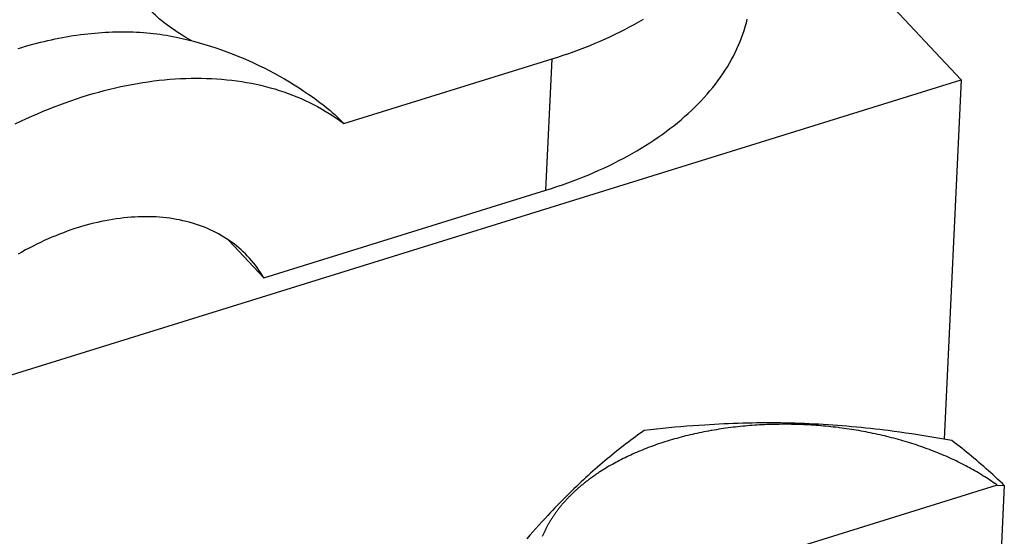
# Model space of a CAD drawing. Extents: x 0 to 594, y 0 to 420.
# Tile 129 of 157: x 518.97 to 522.58, y 119.16 to 121.05. Entities that reach past the tile are written whole.
import ezdxf

# ---------------------------------------------------------------- set-up
doc = ezdxf.new("R2010")
doc.units = 0
doc.header["$LTSCALE"] = 32.67
doc.layers.get('0').update_dxf_attribs({"linetype": 'CONTINUOUS'})

msp = doc.modelspace()

# ---------------------------------------------------------------- linework, layer by layer
at = {"color": 7, "linetype": 'CONTINUOUS'}
for p, q in [((522.4199, 120.831), (521.6719, 121.6302)), ((520.1549, 120.6711), (520.9194, 120.9085)), ((520.8965, 120.4265), (520.9194, 120.9085)), ((515.7451, 118.7583), (522.4199, 120.831)), ((522.4199, 120.831), (522.3572, 119.5131)), ((519.8617, 120.1052), (520.8965, 120.4265)), ((519.8617, 120.1052), (519.732, 120.2437)), ((521.2523, 119.5415), (521.2433, 119.5351)), ((521.2569, 119.5448), (521.2523, 119.5415)), ((521.2798, 119.5473), (521.2569, 119.5448)), ((521.3026, 119.5497), (521.2798, 119.5473)), ((521.3251, 119.552), (521.3026, 119.5497)), ((521.3475, 119.5542), (521.3251, 119.552)), ((521.3698, 119.5563), (521.3475, 119.5542)), ((521.392, 119.5582), (521.3698, 119.5563)), ((521.414, 119.56), (521.392, 119.5582)), ((521.436, 119.5617), (521.414, 119.56)), ((521.4579, 119.5633), (521.436, 119.5617)), ((521.4797, 119.5647), (521.4579, 119.5633)), ((521.4972, 119.5658), (521.4797, 119.5647)), ((521.4926, 119.5425), (521.4841, 119.5409)), ((521.5146, 119.5668), (521.4972, 119.5658)), ((521.5139, 119.5463), (521.5054, 119.5448)), ((521.5225, 119.5477), (521.5139, 119.5463)), ((521.532, 119.5677), (521.5146, 119.5668)), ((521.5311, 119.5491), (521.5225, 119.5477)), ((521.5397, 119.5504), (521.5311, 119.5491)), ((521.5494, 119.5686), (521.532, 119.5677)), ((521.5484, 119.5517), (521.5397, 119.5504)), ((521.5571, 119.5529), (521.5484, 119.5517)), ((521.5667, 119.5694), (521.5494, 119.5686)), ((521.5658, 119.5541), (521.5571, 119.5529)), ((521.5745, 119.5552), (521.5658, 119.5541)), ((521.5841, 119.57), (521.5667, 119.5694)), ((521.5833, 119.5563), (521.5745, 119.5552)), ((521.592, 119.5574), (521.5833, 119.5563)), ((521.6015, 119.5706), (521.5841, 119.57)), ((521.6008, 119.5583), (521.592, 119.5574)), ((521.6096, 119.5593), (521.6008, 119.5583)), ((521.6188, 119.5711), (521.6015, 119.5706)), ((521.6185, 119.5601), (521.6096, 119.5593)), ((521.6273, 119.561), (521.6185, 119.5601)), ((521.6362, 119.5716), (521.6188, 119.5711)), ((521.6362, 119.5618), (521.6273, 119.561)), ((521.6536, 119.5719), (521.6362, 119.5716)), ((521.645, 119.5625), (521.6362, 119.5618)), ((521.6539, 119.5632), (521.645, 119.5625)), ((521.671, 119.5722), (521.6536, 119.5719)), ((521.6628, 119.5638), (521.6539, 119.5632)), ((521.6718, 119.5644), (521.6628, 119.5638)), ((521.6883, 119.5724), (521.671, 119.5722)), ((521.6807, 119.5649), (521.6718, 119.5644)), ((521.6896, 119.5654), (521.6807, 119.5649)), ((521.7057, 119.5724), (521.6883, 119.5724)), ((521.6986, 119.5658), (521.6896, 119.5654)), ((521.7076, 119.5662), (521.6986, 119.5658)), ((521.7231, 119.5724), (521.7057, 119.5724)), ((521.7165, 119.5665), (521.7076, 119.5662)), ((521.7255, 119.5668), (521.7165, 119.5665)), ((521.7405, 119.5724), (521.7231, 119.5724)), ((521.7345, 119.567), (521.7255, 119.5668)), ((521.7435, 119.5672), (521.7345, 119.567)), ((521.7579, 119.5722), (521.7405, 119.5724)), ((521.7526, 119.5673), (521.7435, 119.5672)), ((521.7616, 119.5674), (521.7526, 119.5673)), ((521.7753, 119.5719), (521.7579, 119.5722)), ((521.7706, 119.5675), (521.7616, 119.5674)), ((521.7796, 119.5674), (521.7706, 119.5675)), ((521.7927, 119.5715), (521.7753, 119.5719)), ((521.7886, 119.5674), (521.7796, 119.5674)), ((521.7977, 119.5672), (521.7886, 119.5674)), ((521.8101, 119.5711), (521.7927, 119.5715)), ((521.8067, 119.5671), (521.7977, 119.5672)), ((521.8158, 119.5668), (521.8067, 119.5671)), ((521.8275, 119.5705), (521.8101, 119.5711)), ((521.8248, 119.5666), (521.8158, 119.5668)), ((521.8338, 119.5662), (521.8248, 119.5666)), ((521.8449, 119.5699), (521.8275, 119.5705)), ((521.8429, 119.5658), (521.8338, 119.5662)), ((521.8519, 119.5654), (521.8429, 119.5658)), ((521.8623, 119.5692), (521.8449, 119.5699)), ((521.8609, 119.5649), (521.8519, 119.5654)), ((521.8699, 119.5644), (521.8609, 119.5649)), ((521.8797, 119.5684), (521.8623, 119.5692)), ((521.879, 119.5638), (521.8699, 119.5644)), ((521.888, 119.5632), (521.879, 119.5638)), ((521.8971, 119.5675), (521.8797, 119.5684)), ((521.897, 119.5625), (521.888, 119.5632)), ((521.906, 119.5618), (521.897, 119.5625)), ((521.9144, 119.5665), (521.8971, 119.5675)), ((521.915, 119.561), (521.906, 119.5618)), ((521.9318, 119.5654), (521.9144, 119.5665)), ((521.924, 119.5602), (521.915, 119.561)), ((521.933, 119.5593), (521.924, 119.5602)), ((521.9491, 119.5642), (521.9318, 119.5654)), ((521.9419, 119.5584), (521.933, 119.5593)), ((521.9509, 119.5574), (521.9419, 119.5584)), ((521.9664, 119.563), (521.9491, 119.5642)), ((521.9598, 119.5564), (521.9509, 119.5574)), ((521.9838, 119.5616), (521.9664, 119.563)), ((521.9822, 119.5536), (521.9732, 119.5547)), ((521.9911, 119.5524), (521.9822, 119.5536)), ((522.001, 119.5602), (521.9838, 119.5616)), ((522, 119.5511), (521.9911, 119.5524)), ((522.0088, 119.5499), (522, 119.5511)), ((522.0183, 119.5587), (522.001, 119.5602)), ((522.0177, 119.5485), (522.0088, 119.5499)), ((522.0265, 119.5471), (522.0177, 119.5485)), ((522.0356, 119.5571), (522.0183, 119.5587)), ((522.0353, 119.5457), (522.0265, 119.5471)), ((522.0441, 119.5442), (522.0353, 119.5457)), ((522.0529, 119.5554), (522.0356, 119.5571)), ((522.0529, 119.5426), (522.0441, 119.5442)), ((522.0701, 119.5536), (522.0529, 119.5554)), ((522.0617, 119.541), (522.0529, 119.5426)), ((522.0874, 119.5518), (522.0701, 119.5536)), ((522.1046, 119.5499), (522.0874, 119.5518)), ((522.1219, 119.5479), (522.1046, 119.5499)), ((522.1391, 119.5458), (522.1219, 119.5479)), ((522.1521, 119.5442), (522.1391, 119.5458)), ((522.1737, 119.5414), (522.1521, 119.5442)), ((521.2078, 119.5089), (521.199, 119.5022)), ((521.2166, 119.5155), (521.2078, 119.5089)), ((521.2254, 119.522), (521.2166, 119.5155)), ((521.2344, 119.5286), (521.2254, 119.522)), ((521.2433, 119.5351), (521.2344, 119.5286)), ((521.3411, 119.5054), (521.3333, 119.503)), ((521.3608, 119.5114), (521.3529, 119.509)), ((521.3688, 119.5137), (521.3608, 119.5114)), ((521.3768, 119.5159), (521.3688, 119.5137)), ((521.3848, 119.5181), (521.3768, 119.5159)), ((521.3929, 119.5203), (521.3848, 119.5181)), ((521.401, 119.5224), (521.3929, 119.5203)), ((521.4092, 119.5245), (521.401, 119.5224)), ((521.4174, 119.5265), (521.4092, 119.5245)), ((521.4256, 119.5285), (521.4174, 119.5265)), ((521.4339, 119.5304), (521.4256, 119.5285)), ((521.4422, 119.5323), (521.4339, 119.5304)), ((521.4505, 119.5341), (521.4422, 119.5323)), ((521.4588, 119.5359), (521.4505, 119.5341)), ((521.4672, 119.5376), (521.4588, 119.5359)), ((521.4757, 119.5393), (521.4672, 119.5376)), ((521.4841, 119.5409), (521.4757, 119.5393)), ((522.0704, 119.5394), (522.0617, 119.541)), ((522.0791, 119.5377), (522.0704, 119.5394)), ((522.0878, 119.536), (522.0791, 119.5377)), ((522.0965, 119.5342), (522.0878, 119.536)), ((522.1051, 119.5324), (522.0965, 119.5342)), ((522.1138, 119.5305), (522.1051, 119.5324)), ((522.1224, 119.5286), (522.1138, 119.5305)), ((522.1309, 119.5266), (522.1224, 119.5286)), ((522.1395, 119.5246), (522.1309, 119.5266)), ((522.148, 119.5225), (522.1395, 119.5246)), ((522.1565, 119.5204), (522.148, 119.5225)), ((522.1649, 119.5182), (522.1565, 119.5204)), ((522.1733, 119.516), (522.1649, 119.5182)), ((522.1817, 119.5138), (522.1733, 119.516)), ((522.1953, 119.5384), (522.1737, 119.5414)), ((522.1901, 119.5115), (522.1817, 119.5138)), ((522.1984, 119.5091), (522.1901, 119.5115)), ((522.217, 119.5354), (522.1953, 119.5384)), ((522.2067, 119.5068), (522.1984, 119.5091)), ((522.215, 119.5043), (522.2067, 119.5068)), ((522.2388, 119.5322), (522.217, 119.5354)), ((522.2607, 119.5289), (522.2388, 119.5322)), ((522.2826, 119.5255), (522.2607, 119.5289)), ((522.3047, 119.522), (522.2826, 119.5255)), ((522.3269, 119.5183), (522.3047, 119.522)), ((522.3492, 119.5145), (522.3269, 119.5183)), ((522.3717, 119.5106), (522.3492, 119.5145)), ((522.3853, 119.5081), (522.3717, 119.5106)), ((522.3946, 119.501), (522.3853, 119.5081)), ((521.1641, 119.4752), (521.1555, 119.4683)), ((521.1728, 119.482), (521.1641, 119.4752)), ((521.1815, 119.4888), (521.1728, 119.482)), ((521.1902, 119.4955), (521.1815, 119.4888)), ((521.199, 119.5022), (521.1902, 119.4955)), ((521.243, 119.47), (521.2358, 119.467)), ((521.2503, 119.473), (521.243, 119.47)), ((521.2576, 119.476), (521.2503, 119.473)), ((521.2649, 119.4789), (521.2576, 119.476)), ((521.2723, 119.4817), (521.2649, 119.4789)), ((521.2798, 119.4845), (521.2723, 119.4817)), ((521.2873, 119.4873), (521.2798, 119.4845)), ((521.2948, 119.49), (521.2873, 119.4873)), ((521.3024, 119.4927), (521.2948, 119.49)), ((521.3101, 119.4953), (521.3024, 119.4927)), ((521.3178, 119.4979), (521.3101, 119.4953)), ((521.3255, 119.5005), (521.3178, 119.4979)), ((521.3333, 119.503), (521.3255, 119.5005)), ((522.2232, 119.5019), (522.215, 119.5043)), ((522.2314, 119.4993), (522.2232, 119.5019)), ((522.2396, 119.4968), (522.2314, 119.4993)), ((522.2477, 119.4942), (522.2396, 119.4968)), ((522.2558, 119.4915), (522.2477, 119.4942)), ((522.2638, 119.4888), (522.2558, 119.4915)), ((522.2718, 119.4861), (522.2638, 119.4888)), ((522.2798, 119.4833), (522.2718, 119.4861)), ((522.2877, 119.4804), (522.2798, 119.4833)), ((522.2956, 119.4776), (522.2877, 119.4804)), ((522.3034, 119.4747), (522.2956, 119.4776)), ((522.3112, 119.4717), (522.3034, 119.4747)), ((522.319, 119.4687), (522.3112, 119.4717)), ((522.4038, 119.4939), (522.3946, 119.501)), ((522.4129, 119.4867), (522.4038, 119.4939)), ((522.422, 119.4795), (522.4129, 119.4867)), ((522.4311, 119.4723), (522.422, 119.4795)), ((522.4401, 119.465), (522.4311, 119.4723)), ((521.1209, 119.4401), (521.1122, 119.4329)), ((521.1295, 119.4473), (521.1209, 119.4401)), ((521.1382, 119.4543), (521.1295, 119.4473)), ((521.1468, 119.4614), (521.1382, 119.4543)), ((521.1555, 119.4683), (521.1468, 119.4614)), ((521.1666, 119.4346), (521.16, 119.4311)), ((521.1733, 119.438), (521.1666, 119.4346)), ((521.18, 119.4414), (521.1733, 119.438)), ((521.1868, 119.4447), (521.18, 119.4414)), ((521.1936, 119.448), (521.1868, 119.4447)), ((521.2005, 119.4513), (521.1936, 119.448)), ((521.2075, 119.4545), (521.2005, 119.4513)), ((521.2145, 119.4577), (521.2075, 119.4545)), ((521.2215, 119.4609), (521.2145, 119.4577)), ((521.2286, 119.464), (521.2215, 119.4609)), ((521.2358, 119.467), (521.2286, 119.464)), ((522.3267, 119.4657), (522.319, 119.4687)), ((522.3344, 119.4626), (522.3267, 119.4657)), ((522.342, 119.4595), (522.3344, 119.4626)), ((522.3496, 119.4563), (522.342, 119.4595)), ((522.3571, 119.4531), (522.3496, 119.4563)), ((522.3646, 119.4499), (522.3571, 119.4531)), ((522.372, 119.4466), (522.3646, 119.4499)), ((522.3794, 119.4432), (522.372, 119.4466)), ((522.3867, 119.4399), (522.3794, 119.4432)), ((522.394, 119.4365), (522.3867, 119.4399)), ((522.4013, 119.433), (522.394, 119.4365)), ((522.4491, 119.4577), (522.4401, 119.465)), ((522.4581, 119.4503), (522.4491, 119.4577)), ((522.4671, 119.4429), (522.4581, 119.4503)), ((522.476, 119.4353), (522.4671, 119.4429)), ((522.4849, 119.4278), (522.476, 119.4353)), ((521.0777, 119.4031), (521.069, 119.3954)), ((521.0863, 119.4107), (521.0777, 119.4031)), ((521.095, 119.4181), (521.0863, 119.4107)), ((521.1036, 119.4255), (521.095, 119.4181)), ((521.1122, 119.4329), (521.1036, 119.4255)), ((521.1216, 119.4095), (521.1154, 119.4058)), ((521.1279, 119.4132), (521.1216, 119.4095)), ((521.1342, 119.4169), (521.1279, 119.4132)), ((521.1405, 119.4205), (521.1342, 119.4169)), ((521.147, 119.4241), (521.1405, 119.4205)), ((521.1535, 119.4276), (521.147, 119.4241)), ((521.16, 119.4311), (521.1535, 119.4276)), ((522.4084, 119.4296), (522.4013, 119.433)), ((522.4156, 119.426), (522.4084, 119.4296)), ((522.4227, 119.4225), (522.4156, 119.426)), ((522.4297, 119.4189), (522.4227, 119.4225)), ((522.4367, 119.4152), (522.4297, 119.4189)), ((522.4436, 119.4116), (522.4367, 119.4152)), ((522.4505, 119.4079), (522.4436, 119.4116)), ((522.4573, 119.4041), (522.4505, 119.4079)), ((522.464, 119.4003), (522.4573, 119.4041)), ((522.4707, 119.3965), (522.464, 119.4003)), ((522.4939, 119.4201), (522.4849, 119.4278)), ((522.5028, 119.4124), (522.4939, 119.4201)), ((522.5117, 119.4046), (522.5028, 119.4124)), ((522.5206, 119.3967), (522.5117, 119.4046)), ((521.0343, 119.3639), (521.0256, 119.3558)), ((521.043, 119.372), (521.0343, 119.3639)), ((521.0517, 119.3799), (521.043, 119.372)), ((521.0603, 119.3877), (521.0517, 119.3799)), ((521.069, 119.3954), (521.0603, 119.3877)), ((522.4774, 119.3927), (522.4707, 119.3965)), ((522.4839, 119.3888), (522.4774, 119.3927)), ((522.5001, 119.3789), (522.4937, 119.3829)), ((522.5065, 119.3749), (522.5001, 119.3789)), ((522.5128, 119.3709), (522.5065, 119.3749)), ((522.5191, 119.3668), (522.5128, 119.3709)), ((522.5253, 119.3627), (522.5191, 119.3668)), ((522.5272, 119.3907), (522.5206, 119.3967)), ((522.5314, 119.3586), (522.5253, 119.3627)), ((522.5361, 119.3827), (522.5272, 119.3907)), ((522.545, 119.3746), (522.5361, 119.3827)), ((522.5539, 119.3664), (522.545, 119.3746)), ((522.5628, 119.3581), (522.5539, 119.3664)), ((522.5524, 119.3438), (520.9097, 118.8337)), ((520.9994, 119.331), (520.9907, 119.3225)), ((521.0082, 119.3393), (520.9994, 119.331)), ((521.0169, 119.3476), (521.0082, 119.3393)), ((521.0256, 119.3558), (521.0169, 119.3476)), ((522.5375, 119.3544), (522.5314, 119.3586)), ((522.5435, 119.3502), (522.5375, 119.3544)), ((522.5524, 119.3438), (522.5784, 119.3433)), ((522.5717, 119.3497), (522.5628, 119.3581)), ((522.5784, 119.3433), (522.5669, 119.1016)), ((522.5784, 119.3433), (522.5717, 119.3497)), ((520.9645, 119.2965), (520.9557, 119.2877)), ((520.9732, 119.3053), (520.9645, 119.2965)), ((520.982, 119.3139), (520.9732, 119.3053)), ((520.9907, 119.3225), (520.982, 119.3139)), ((520.9295, 119.2606), (520.9207, 119.2514)), ((520.9382, 119.2697), (520.9295, 119.2606)), ((520.947, 119.2787), (520.9382, 119.2697)), ((520.9557, 119.2877), (520.947, 119.2787)), ((520.8923, 119.221), (520.8813, 119.2091)), ((520.9032, 119.2328), (520.8923, 119.221)), ((520.912, 119.2422), (520.9032, 119.2328)), ((520.9207, 119.2514), (520.912, 119.2422)), ((520.8594, 119.1848), (520.8485, 119.1725)), ((520.8704, 119.197), (520.8594, 119.1848)), ((520.8813, 119.2091), (520.8704, 119.197)), ((520.8375, 119.1601), (520.8266, 119.1475)), ((520.8485, 119.1725), (520.8375, 119.1601))]:
    msp.add_line(p, q, dxfattribs=at)
for points in [[(519.5971, 120.9749), (519.5952, 120.9759), (519.5839, 120.9823), (519.573, 120.9887), (519.5623, 120.9952), (519.552, 121.0017), (519.5419, 121.0082), (519.5321, 121.0148), (519.5227, 121.0213), (519.5135, 121.028), (519.5045, 121.0346), (519.4958, 121.0413), (519.4874, 121.0481), (519.4792, 121.0548), (519.4713, 121.0617), (519.4636, 121.0686), (519.4562, 121.0755), (519.4489, 121.0825), (519.4419, 121.0895), (519.4351, 121.0967)], [(520.8965, 120.4265), (520.9168, 120.4329), (520.937, 120.4396), (520.9569, 120.4464), (520.9767, 120.4534), (520.9962, 120.4606), (521.0156, 120.468), (521.0347, 120.4756), (521.0536, 120.4834), (521.0723, 120.4913), (521.0907, 120.4995), (521.109, 120.5078), (521.1269, 120.5163), (521.1447, 120.5249), (521.1622, 120.5338), (521.1794, 120.5428), (521.1964, 120.552), (521.2132, 120.5613), (521.2297, 120.5708), (521.2459, 120.5805), (521.2618, 120.5903), (521.2775, 120.6002), (521.2929, 120.6104), (521.308, 120.6207), (521.3228, 120.6311), (521.3373, 120.6417), (521.3516, 120.6524), (521.3655, 120.6633), (521.3792, 120.6743), (521.3925, 120.6854), (521.4056, 120.6967), (521.4183, 120.708), (521.4307, 120.7196), (521.4428, 120.7312), (521.4546, 120.743), (521.466, 120.7549), (521.4772, 120.7669), (521.488, 120.779), (521.4984, 120.7912), (521.5086, 120.8036), (521.5184, 120.816), (521.5279, 120.8285), (521.537, 120.8412), (521.5458, 120.8539), (521.5542, 120.8667), (521.5623, 120.8796), (521.5701, 120.8926), (521.5775, 120.9057), (521.5845, 120.9188), (521.5912, 120.9321), (521.5976, 120.9454), (521.6035, 120.9587), (521.6092, 120.9722), (521.6144, 120.9857), (521.6193, 120.9992), (521.6239, 121.0128), (521.628, 121.0265), (521.6319, 121.0402), (521.6353, 121.0539)], [(520.9194, 120.9085), (520.9398, 120.915), (520.9601, 120.9217), (520.9801, 120.9286), (521, 120.9356), (521.0196, 120.9429), (521.039, 120.9503), (521.0583, 120.9579), (521.0773, 120.9658), (521.096, 120.9738), (521.1146, 120.9819), (521.1329, 120.9903), (521.1509, 120.9988), (521.1688, 121.0076), (521.1863, 121.0164), (521.2036, 121.0255), (521.2207, 121.0347), (521.2375, 121.0441), (521.2541, 121.0537)], [(518.9604, 120.9467), (518.974, 120.9508), (518.9875, 120.9548), (519.0011, 120.9587), (519.0146, 120.9624), (519.0282, 120.966), (519.0417, 120.9694), (519.0552, 120.9727), (519.0687, 120.9758), (519.0821, 120.9788), (519.0956, 120.9817), (519.109, 120.9844), (519.1224, 120.987), (519.1358, 120.9894), (519.1491, 120.9917), (519.1624, 120.9938), (519.1757, 120.9958), (519.1889, 120.9976), (519.2021, 120.9993), (519.2153, 121.0008), (519.2284, 121.0022), (519.2415, 121.0034), (519.2546, 121.0045), (519.2676, 121.0055), (519.2805, 121.0063), (519.2934, 121.0069), (519.3063, 121.0074), (519.3191, 121.0078), (519.3319, 121.008), (519.3446, 121.008), (519.3572, 121.0079), (519.3698, 121.0077), (519.3824, 121.0073), (519.3948, 121.0067), (519.4072, 121.006), (519.4196, 121.0052), (519.4319, 121.0042), (519.4441, 121.0031), (519.4563, 121.0018), (519.4684, 121.0003), (519.4804, 120.9988), (519.4923, 120.997), (519.5042, 120.9951), (519.516, 120.9931), (519.5277, 120.9909), (519.5393, 120.9886), (519.5509, 120.9862), (519.5617, 120.9837)], [(519.5617, 120.9837), (519.5828, 120.9786), (519.6037, 120.9732), (519.6246, 120.9674), (519.6451, 120.9615), (519.6655, 120.9551), (519.6858, 120.9485), (519.7059, 120.9416), (519.7259, 120.9344), (519.7459, 120.9268), (519.7657, 120.9189), (519.7852, 120.9108), (519.8048, 120.9024), (519.8242, 120.8936), (519.8433, 120.8846), (519.8623, 120.8753), (519.8813, 120.8656), (519.9, 120.8557), (519.9185, 120.8455), (519.9369, 120.835), (519.9552, 120.8242), (519.9731, 120.8132), (519.991, 120.8019), (520.0087, 120.7902), (520.0262, 120.7783), (520.0435, 120.7662), (520.0606, 120.7538), (520.0686, 120.7478)], [(518.9498, 120.6698), (518.9701, 120.6796), (518.9903, 120.6891), (519.0107, 120.6984), (519.031, 120.7073), (519.0514, 120.716), (519.0719, 120.7244), (519.0923, 120.7325), (519.1127, 120.7403), (519.1332, 120.7478), (519.1537, 120.7551), (519.1741, 120.762), (519.1946, 120.7687), (519.215, 120.775), (519.2354, 120.7811), (519.2558, 120.7868), (519.2762, 120.7923), (519.2966, 120.7974), (519.3169, 120.8022), (519.3371, 120.8068), (519.3573, 120.811), (519.3775, 120.8149), (519.3976, 120.8185), (519.4177, 120.8218), (519.4377, 120.8248), (519.4576, 120.8275), (519.4774, 120.8299), (519.4972, 120.8319), (519.5168, 120.8337), (519.5364, 120.8351), (519.5559, 120.8362), (519.5752, 120.837), (519.5945, 120.8375), (519.6137, 120.8377), (519.6327, 120.8376), (519.6516, 120.8371), (519.6705, 120.8364), (519.6891, 120.8353), (519.7077, 120.8339), (519.7261, 120.8322), (519.7443, 120.8302), (519.7624, 120.8278), (519.7804, 120.8252), (519.7982, 120.8222), (519.8158, 120.819), (519.8333, 120.8154), (519.8506, 120.8115), (519.8677, 120.8073), (519.8847, 120.8028), (519.9015, 120.798), (519.918, 120.7929), (519.9344, 120.7875), (519.9506, 120.7818), (519.9666, 120.7758), (519.9824, 120.7695), (519.998, 120.7629), (520.0134, 120.756), (520.0286, 120.7488), (520.0435, 120.7413), (520.0583, 120.7335), (520.0728, 120.7255), (520.087, 120.7171), (520.1011, 120.7085), (520.1149, 120.6996), (520.1285, 120.6904), (520.1418, 120.6809), (520.1549, 120.6711)], [(520.0686, 120.7478), (520.0746, 120.7432), (520.0844, 120.7356), (520.094, 120.7278), (520.1034, 120.72), (520.1126, 120.712), (520.1215, 120.704), (520.1302, 120.6959), (520.1387, 120.6877), (520.1469, 120.6795), (520.1549, 120.6711)], [(519.8046, 120.1818), (519.8017, 120.1848), (519.794, 120.1927), (519.786, 120.2004), (519.7779, 120.2079), (519.7695, 120.2152), (519.761, 120.2223), (519.7522, 120.2292), (519.7433, 120.2358), (519.7341, 120.2423), (519.7248, 120.2485), (519.7153, 120.2545), (519.7056, 120.2603), (519.6957, 120.2659), (519.6857, 120.2712), (519.6755, 120.2763), (519.6651, 120.2812), (519.6545, 120.2859), (519.6438, 120.2903), (519.6329, 120.2945), (519.6219, 120.2985), (519.6107, 120.3022), (519.5994, 120.3057), (519.5879, 120.3089), (519.5763, 120.312), (519.5645, 120.3147), (519.5526, 120.3173), (519.5406, 120.3196), (519.5285, 120.3216), (519.5162, 120.3235), (519.5038, 120.325), (519.4913, 120.3264), (519.4787, 120.3274), (519.466, 120.3283), (519.4532, 120.3289), (519.4403, 120.3292), (519.4273, 120.3293), (519.4142, 120.3292), (519.401, 120.3288), (519.3877, 120.3282), (519.3744, 120.3273), (519.3609, 120.3262), (519.3475, 120.3249), (519.3339, 120.3233), (519.3203, 120.3214), (519.3066, 120.3193), (519.2929, 120.317), (519.2792, 120.3144), (519.2653, 120.3116), (519.2515, 120.3086), (519.2376, 120.3053), (519.2237, 120.3018), (519.2098, 120.298), (519.1958, 120.2941), (519.1819, 120.2898), (519.1679, 120.2854), (519.1539, 120.2807), (519.1399, 120.2758), (519.126, 120.2706), (519.112, 120.2653), (519.098, 120.2597), (519.0841, 120.2539), (519.0701, 120.2478), (519.0562, 120.2416), (519.0424, 120.2351), (519.0285, 120.2284), (519.0147, 120.2215), (519.001, 120.2144), (518.9873, 120.2071), (518.9736, 120.1996), (518.96, 120.1919)], [(519.8617, 120.1052), (519.8559, 120.1147), (519.8499, 120.1242), (519.8437, 120.1334), (519.8372, 120.1424), (519.8306, 120.1513), (519.8237, 120.16), (519.8166, 120.1685), (519.8093, 120.1767), (519.8046, 120.1818)], [(521.5054, 119.5448), (521.5011, 119.5441), (521.4926, 119.5425)], [(521.9732, 119.5547), (521.9688, 119.5553), (521.9598, 119.5564)], [(521.3529, 119.509), (521.349, 119.5078), (521.3411, 119.5054)], [(521.1154, 119.4058), (521.1123, 119.4039), (521.1093, 119.402), (521.1062, 119.4001), (521.1032, 119.3982), (521.1002, 119.3963), (521.0972, 119.3944), (521.0942, 119.3925), (521.0913, 119.3905), (521.0883, 119.3886), (521.0854, 119.3866), (521.0825, 119.3847), (521.0796, 119.3827), (521.0767, 119.3807), (521.0738, 119.3787), (521.071, 119.3767), (521.0682, 119.3747), (521.0653, 119.3727), (521.0625, 119.3707), (521.0598, 119.3686), (521.057, 119.3666), (521.0542, 119.3645), (521.0515, 119.3625), (521.0488, 119.3604), (521.0461, 119.3583), (521.0434, 119.3563), (521.0408, 119.3542), (521.0381, 119.3521), (521.0355, 119.35), (521.0329, 119.3478), (521.0303, 119.3457), (521.0277, 119.3436), (521.0251, 119.3415), (521.0226, 119.3393), (521.0201, 119.3372), (521.0176, 119.335), (521.0151, 119.3328), (521.0126, 119.3307), (521.0101, 119.3285), (521.0077, 119.3263), (521.0053, 119.3241), (521.0029, 119.3219), (521.0005, 119.3197), (520.9981, 119.3175), (520.9958, 119.3152), (520.9935, 119.313), (520.9912, 119.3108), (520.9889, 119.3085), (520.9866, 119.3063), (520.9843, 119.304), (520.9821, 119.3017), (520.9799, 119.2995), (520.9777, 119.2972), (520.9755, 119.2949), (520.9733, 119.2926), (520.9712, 119.2903), (520.9691, 119.288), (520.967, 119.2857), (520.9649, 119.2834), (520.9628, 119.281), (520.9607, 119.2787), (520.9587, 119.2764), (520.9567, 119.274), (520.9547, 119.2717), (520.9527, 119.2693), (520.9508, 119.2669), (520.9488, 119.2646), (520.9469, 119.2622), (520.945, 119.2598), (520.9431, 119.2574), (520.9413, 119.255), (520.9394, 119.2526), (520.9376, 119.2502), (520.9358, 119.2478), (520.934, 119.2454), (520.9323, 119.243), (520.9305, 119.2406), (520.9288, 119.2381), (520.9271, 119.2357), (520.9254, 119.2332), (520.9238, 119.2308), (520.9221, 119.2283), (520.9205, 119.2259), (520.9189, 119.2234), (520.9173, 119.2209), (520.9157, 119.2185), (520.9142, 119.216), (520.9127, 119.2135), (520.9111, 119.211), (520.9097, 119.2085), (520.9082, 119.206), (520.9067, 119.2035), (520.9053, 119.201), (520.9039, 119.1985), (520.9025, 119.196), (520.9012, 119.1935), (520.8998, 119.1909), (520.8985, 119.1884), (520.8972, 119.1859), (520.8959, 119.1833), (520.8946, 119.1808), (520.8934, 119.1782), (520.8922, 119.1757), (520.891, 119.1731), (520.8898, 119.1706), (520.8886, 119.168), (520.8875, 119.1655), (520.8864, 119.1629), (520.8853, 119.1603), (520.8842, 119.1577), (520.8831, 119.1552)], [(522.4937, 119.3829), (522.4905, 119.3849), (522.4839, 119.3888)], [(522.5524, 119.3438), (522.5494, 119.346), (522.5435, 119.3502)]]:
    msp.add_lwpolyline(points, dxfattribs=at)

doc.saveas('drawing.dxf')
